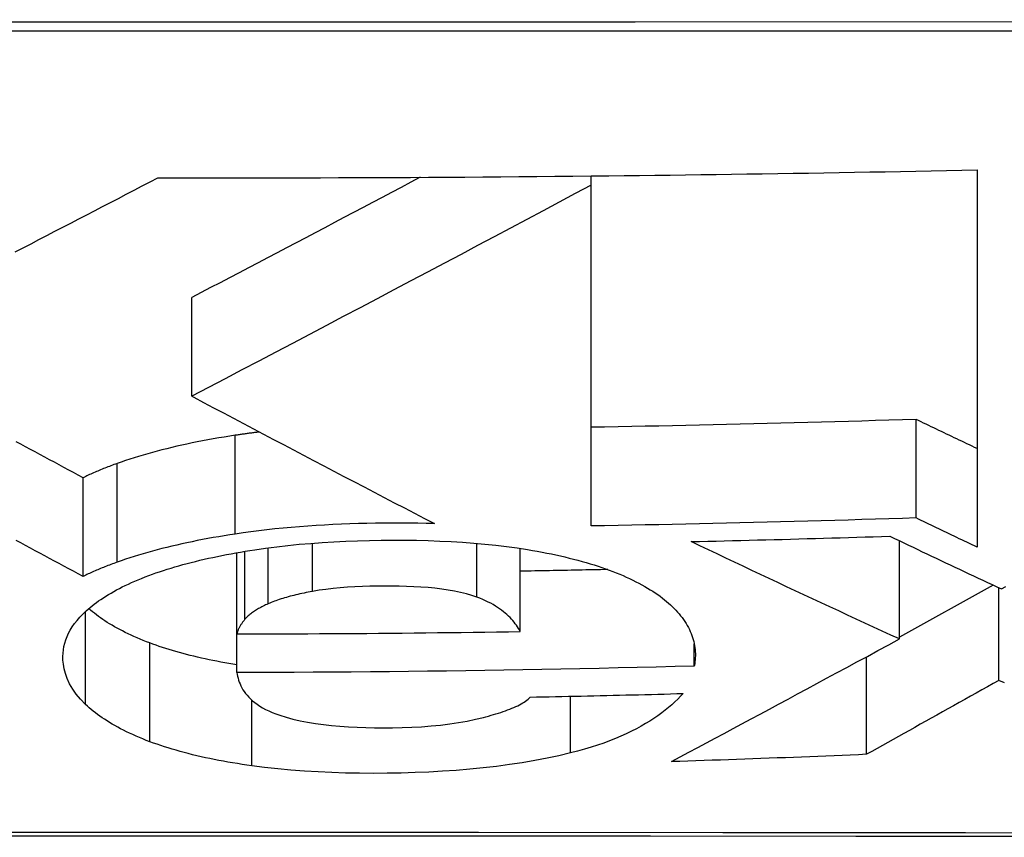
# Model space of a CAD drawing. Header units: inches. Extents: x 25 to 686, y 75 to 315.
# Tile 20 of 256: x 89.8893 to 89.9725, y 74.8748 to 74.9439. Entities that reach past the tile are written whole.
import ezdxf

# ---------------------------------------------------------------- set-up
doc = ezdxf.new("R2010")
doc.units = ezdxf.units.IN
doc.header["$MEASUREMENT"] = 0
doc.layers.add('Visible Edges(ANSI)', color=7, linetype='Continuous', lineweight=25)
doc.layers.add('Visible Tangent Edges(ANSI)', color=7, linetype='Continuous', lineweight=25)

msp = doc.modelspace()

# ---------------------------------------------------------------- linework, layer by layer
at = {"layer": 'Visible Edges(ANSI)'}
for p, q in [((89.937553, 74.930658), (89.938242, 74.930665)), ((89.937553, 74.929878), (89.937553, 74.930658)), ((89.938242, 74.930665), (89.939045, 74.930674)), ((89.97017, 74.931172), (89.97017, 74.899293)), ((89.937553, 74.901081), (89.937553, 74.929878)), ((89.903833, 74.912045), (89.903833, 74.920388)), ((89.903833, 74.912045), (89.90399, 74.911962)), ((89.965005, 74.901759), (89.965005, 74.91009)), ((89.894648, 74.896817), (89.894648, 74.905159)), ((89.96362, 74.891533), (89.96362, 74.899822)), ((89.907647, 74.891967), (89.907647, 74.898826)), ((89.931571, 74.892166), (89.931571, 74.899191)), ((89.97152, 74.896089), (89.96362, 74.891677)), ((89.972009, 74.888039), (89.972009, 74.895861)), ((89.907647, 74.888705), (89.907647, 74.891967)), ((89.946277, 74.889249), (89.946277, 74.891125)), ((89.960824, 74.881788), (89.960824, 74.890027))]:
    msp.add_line(p, q, dxfattribs=at)
at = {"layer": 'Visible Edges(ANSI)', "flags": 128}
for points in [[(89.888908, 74.924241), (89.88958, 74.924588), (89.890251, 74.924936), (89.890923, 74.925283), (89.891595, 74.925631), (89.892266, 74.925979), (89.892938, 74.926327), (89.893609, 74.926676), (89.89428, 74.927024), (89.894951, 74.927372), (89.895622, 74.927721), (89.896292, 74.928069), (89.896962, 74.928418), (89.897631, 74.928766), (89.8983, 74.929114), (89.898969, 74.929463), (89.899637, 74.929811), (89.900304, 74.930159), (89.90097, 74.930507)], [(89.90097, 74.930507), (89.902495, 74.930504), (89.904019, 74.930502), (89.905544, 74.930501), (89.907069, 74.9305), (89.908593, 74.9305), (89.910118, 74.930502), (89.911642, 74.930503), (89.913166, 74.930506), (89.91469, 74.93051), (89.916214, 74.930514), (89.917739, 74.930519), (89.919263, 74.930525), (89.920787, 74.930532), (89.922311, 74.930539), (89.923836, 74.930548), (89.92536, 74.930557), (89.926885, 74.930567), (89.92841, 74.930577), (89.929934, 74.930589), (89.931458, 74.930601), (89.932982, 74.930614), (89.934506, 74.930628), (89.936029, 74.930643), (89.937553, 74.930658)], [(89.923119, 74.930544), (89.922318, 74.930119), (89.921515, 74.929694), (89.920711, 74.929269), (89.919907, 74.928843), (89.919101, 74.928417), (89.918295, 74.927991), (89.917488, 74.927565), (89.916681, 74.927138), (89.915874, 74.926712), (89.915067, 74.926287), (89.91426, 74.925861), (89.913453, 74.925436), (89.912646, 74.925011), (89.91184, 74.924587), (89.911034, 74.924163), (89.910229, 74.92374), (89.909425, 74.923317), (89.908622, 74.922896), (89.90782, 74.922475), (89.907019, 74.922055), (89.90622, 74.921637), (89.905423, 74.921219), (89.904627, 74.920803), (89.903833, 74.920388)], [(89.939045, 74.930674), (89.940343, 74.930688), (89.941641, 74.930703), (89.942938, 74.930718), (89.944236, 74.930734), (89.945534, 74.930751), (89.946831, 74.930768), (89.948129, 74.930786), (89.949427, 74.930804), (89.950724, 74.930823), (89.952022, 74.930842), (89.953319, 74.930862), (89.954616, 74.930883), (89.955912, 74.930904), (89.957209, 74.930925), (89.958505, 74.930947), (89.959802, 74.93097), (89.961098, 74.930993), (89.962394, 74.931017), (89.96369, 74.931042), (89.964986, 74.931067), (89.966282, 74.931092), (89.967578, 74.931118), (89.968874, 74.931145), (89.97017, 74.931172)], [(89.937553, 74.929878), (89.936215, 74.929164), (89.934866, 74.928445), (89.933506, 74.927721), (89.932136, 74.926991), (89.930757, 74.926257), (89.929369, 74.925519), (89.927974, 74.924778), (89.926572, 74.924033), (89.925163, 74.923286), (89.92375, 74.922536), (89.922332, 74.921785), (89.92091, 74.921032), (89.919485, 74.920278), (89.918058, 74.919523), (89.916629, 74.918769), (89.9152, 74.918014), (89.91377, 74.917261), (89.912342, 74.916509), (89.910915, 74.915758), (89.909491, 74.91501), (89.90807, 74.914264), (89.906652, 74.913521), (89.90524, 74.912781), (89.903833, 74.912045)], [(89.90399, 74.911962), (89.904826, 74.911519), (89.905664, 74.911075), (89.906504, 74.91063), (89.907346, 74.910185), (89.908189, 74.909739), (89.909034, 74.909293), (89.909879, 74.908847), (89.910726, 74.9084), (89.911574, 74.907953), (89.912423, 74.907507), (89.913273, 74.90706), (89.914123, 74.906613), (89.914974, 74.906166), (89.915825, 74.90572), (89.916677, 74.905274), (89.917528, 74.904828), (89.91838, 74.904383), (89.919231, 74.903938), (89.920083, 74.903494), (89.920933, 74.903051), (89.921784, 74.902608), (89.922634, 74.902166), (89.923483, 74.901726), (89.924331, 74.901286)], [(89.965005, 74.91009), (89.963863, 74.910054), (89.96272, 74.910019), (89.961578, 74.909984), (89.960435, 74.90995), (89.959292, 74.909917), (89.95815, 74.909885), (89.957007, 74.909853), (89.955864, 74.909822), (89.954721, 74.909791), (89.953578, 74.909762), (89.952434, 74.909733), (89.951291, 74.909704), (89.950147, 74.909677), (89.949003, 74.90965), (89.947859, 74.909624), (89.946714, 74.909598), (89.945569, 74.909574), (89.944424, 74.909549), (89.943279, 74.909526), (89.942134, 74.909503), (89.940988, 74.909481), (89.939843, 74.90946), (89.938698, 74.90944), (89.937553, 74.90942)], [(89.97017, 74.907621), (89.969954, 74.907723), (89.969739, 74.907825), (89.969524, 74.907928), (89.969308, 74.90803), (89.969093, 74.908133), (89.968878, 74.908235), (89.968662, 74.908338), (89.968447, 74.90844), (89.968232, 74.908543), (89.968017, 74.908646), (89.967801, 74.908749), (89.967586, 74.908851), (89.967371, 74.908954), (89.967156, 74.909057), (89.966941, 74.90916), (89.966726, 74.909263), (89.96651, 74.909366), (89.966295, 74.90947), (89.96608, 74.909573), (89.965865, 74.909676), (89.96565, 74.909779), (89.965435, 74.909883), (89.96522, 74.909986), (89.965005, 74.91009)], [(89.909549, 74.909021), (89.909463, 74.90901), (89.909377, 74.909), (89.90929, 74.908989), (89.909204, 74.908978), (89.909119, 74.908967), (89.909033, 74.908956), (89.908947, 74.908945), (89.908861, 74.908934), (89.908776, 74.908922), (89.90869, 74.908911), (89.908605, 74.908899), (89.90852, 74.908888), (89.908434, 74.908876), (89.908349, 74.908864), (89.908264, 74.908853), (89.90818, 74.908841), (89.908095, 74.908828), (89.90801, 74.908816), (89.907926, 74.908804), (89.907841, 74.908792), (89.907757, 74.908779), (89.907673, 74.908767), (89.907589, 74.908754), (89.907505, 74.908742)], [(89.894648, 74.905159), (89.894243, 74.905376), (89.893839, 74.905593), (89.893434, 74.90581), (89.893029, 74.906027), (89.892625, 74.906245), (89.89222, 74.906462), (89.891815, 74.90668), (89.89141, 74.906897), (89.891005, 74.907115), (89.890601, 74.907333), (89.890196, 74.90755), (89.889792, 74.907768), (89.889387, 74.907986), (89.888983, 74.908203)], [(89.907505, 74.908742), (89.907034, 74.908669), (89.906567, 74.908594), (89.906105, 74.908517), (89.905646, 74.908437), (89.905192, 74.908355), (89.904742, 74.908271), (89.904297, 74.908184), (89.903856, 74.908095), (89.90342, 74.908003), (89.902988, 74.907909), (89.902562, 74.907813), (89.90214, 74.907715), (89.901722, 74.907614), (89.90131, 74.90751), (89.900903, 74.907405), (89.900503, 74.907297), (89.900108, 74.907187), (89.899719, 74.907075), (89.899337, 74.906961), (89.89896, 74.906845), (89.898589, 74.906727), (89.898225, 74.906606), (89.897866, 74.906484), (89.897514, 74.90636)], [(89.897514, 74.90636), (89.897383, 74.906312), (89.897253, 74.906265), (89.897124, 74.906217), (89.896997, 74.90617), (89.89687, 74.906121), (89.896744, 74.906073), (89.896619, 74.906024), (89.896496, 74.905975), (89.896373, 74.905926), (89.896251, 74.905877), (89.89613, 74.905827), (89.89601, 74.905777), (89.895892, 74.905727), (89.895774, 74.905677), (89.895657, 74.905626), (89.895541, 74.905575), (89.895426, 74.905524), (89.895312, 74.905473), (89.895199, 74.905421), (89.895087, 74.905369), (89.894976, 74.905317), (89.894866, 74.905265), (89.894756, 74.905212), (89.894648, 74.905159)], [(89.924331, 74.901286), (89.923622, 74.901305), (89.922912, 74.901318), (89.922201, 74.901328), (89.921489, 74.901332), (89.920776, 74.901332), (89.920062, 74.901327), (89.919342, 74.901319), (89.918623, 74.901305), (89.917904, 74.901287), (89.917187, 74.901263), (89.916471, 74.901235), (89.915757, 74.901202), (89.915046, 74.901164), (89.914337, 74.901121), (89.91363, 74.901073), (89.912929, 74.901019), (89.912232, 74.90096), (89.91154, 74.900896), (89.910853, 74.900827), (89.910172, 74.900752), (89.909496, 74.900672), (89.908826, 74.900587), (89.908163, 74.900496), (89.907505, 74.900399)], [(89.965005, 74.901759), (89.963862, 74.901723), (89.962718, 74.901687), (89.961574, 74.901652), (89.96043, 74.901618), (89.959286, 74.901584), (89.958142, 74.901551), (89.956998, 74.901519), (89.955855, 74.901488), (89.954711, 74.901457), (89.953567, 74.901427), (89.952423, 74.901397), (89.95128, 74.901369), (89.950136, 74.901341), (89.948993, 74.901314), (89.947849, 74.901287), (89.946705, 74.901261), (89.945562, 74.901236), (89.944418, 74.901212), (89.943274, 74.901188), (89.94213, 74.901165), (89.940986, 74.901143), (89.939842, 74.901122), (89.938697, 74.901101), (89.937553, 74.901081)], [(89.97017, 74.899293), (89.969954, 74.899395), (89.969739, 74.899497), (89.969524, 74.8996), (89.969308, 74.899702), (89.969093, 74.899804), (89.968878, 74.899907), (89.968662, 74.900009), (89.968447, 74.900112), (89.968232, 74.900214), (89.968017, 74.900317), (89.967801, 74.900419), (89.967586, 74.900522), (89.967371, 74.900625), (89.967156, 74.900728), (89.966941, 74.900831), (89.966726, 74.900934), (89.96651, 74.901037), (89.966295, 74.90114), (89.96608, 74.901243), (89.965865, 74.901346), (89.96565, 74.901449), (89.965435, 74.901552), (89.96522, 74.901656), (89.965005, 74.901759)], [(89.894648, 74.896817), (89.894243, 74.897034), (89.893839, 74.897251), (89.893434, 74.897469), (89.893029, 74.897686), (89.892625, 74.897903), (89.89222, 74.898121), (89.891815, 74.898338), (89.89141, 74.898556), (89.891005, 74.898774), (89.890601, 74.898991), (89.890196, 74.899209), (89.889792, 74.899427), (89.889387, 74.899644), (89.888983, 74.899862)], [(89.907505, 74.900399), (89.907034, 74.900327), (89.906567, 74.900252), (89.906105, 74.900174), (89.905646, 74.900095), (89.905192, 74.900013), (89.904742, 74.899928), (89.904297, 74.899842), (89.903856, 74.899752), (89.90342, 74.899661), (89.902988, 74.899567), (89.902562, 74.899471), (89.90214, 74.899372), (89.901722, 74.899271), (89.90131, 74.899168), (89.900903, 74.899062), (89.900503, 74.898955), (89.900108, 74.898845), (89.899719, 74.898733), (89.899337, 74.898619), (89.89896, 74.898503), (89.898589, 74.898385), (89.898225, 74.898264), (89.897866, 74.898142), (89.897514, 74.898018)], [(89.909149, 74.899073), (89.910068, 74.899205), (89.911002, 74.899326), (89.911951, 74.899435), (89.912911, 74.899531), (89.91388, 74.899614), (89.914856, 74.899686), (89.91584, 74.899746), (89.916831, 74.899795), (89.917828, 74.899833), (89.918829, 74.89986), (89.919832, 74.899877), (89.920829, 74.899884), (89.921818, 74.899882), (89.922805, 74.899869), (89.92379, 74.899847), (89.92477, 74.899812), (89.925743, 74.899767), (89.926705, 74.899709), (89.927655, 74.899639), (89.928591, 74.899557), (89.929514, 74.899461), (89.930423, 74.899352), (89.931315, 74.899229), (89.932192, 74.899091)], [(89.946014, 74.899763), (89.946713, 74.899779), (89.947413, 74.899795), (89.948112, 74.899811), (89.948812, 74.899828), (89.949512, 74.899845), (89.950211, 74.899862), (89.950911, 74.89988), (89.95161, 74.899898), (89.952309, 74.899916), (89.953009, 74.899934), (89.953708, 74.899952), (89.954407, 74.899971), (89.955106, 74.89999), (89.955805, 74.90001), (89.956504, 74.900029), (89.957203, 74.900049), (89.957901, 74.90007), (89.9586, 74.90009), (89.959299, 74.900111), (89.959997, 74.900132), (89.960696, 74.900153), (89.961395, 74.900175), (89.962093, 74.900196), (89.962792, 74.900218)], [(89.96362, 74.891533), (89.962885, 74.891869), (89.96215, 74.892205), (89.961415, 74.892542), (89.96068, 74.89288), (89.959944, 74.893218), (89.959209, 74.893558), (89.958473, 74.893898), (89.957738, 74.894239), (89.957003, 74.89458), (89.956268, 74.894922), (89.955533, 74.895265), (89.954798, 74.895608), (89.954063, 74.895952), (89.953329, 74.896297), (89.952595, 74.896642), (89.951862, 74.896987), (89.951129, 74.897333), (89.950396, 74.897679), (89.949664, 74.898026), (89.948933, 74.898373), (89.948202, 74.89872), (89.947472, 74.899067), (89.946742, 74.899415), (89.946014, 74.899763)], [(89.962792, 74.900218), (89.963184, 74.900031), (89.963575, 74.899843), (89.963967, 74.899656), (89.96436, 74.899469), (89.964752, 74.899282), (89.965144, 74.899095), (89.965537, 74.898909), (89.965929, 74.898722), (89.966322, 74.898536), (89.966714, 74.89835), (89.967107, 74.898164), (89.9675, 74.897978), (89.967893, 74.897792), (89.968286, 74.897607), (89.968678, 74.897422), (89.969071, 74.897237), (89.969464, 74.897052), (89.969857, 74.896867), (89.970251, 74.896683), (89.970644, 74.896499), (89.971037, 74.896315), (89.97143, 74.896131), (89.971823, 74.895948), (89.972216, 74.895764)], [(89.900501, 74.897002), (89.900806, 74.89711), (89.901116, 74.897216), (89.901432, 74.897321), (89.901752, 74.897424), (89.902078, 74.897525), (89.902409, 74.897624), (89.902746, 74.897721), (89.903087, 74.897817), (89.903434, 74.89791), (89.903787, 74.898002), (89.904144, 74.898092), (89.904505, 74.89818), (89.904871, 74.898265), (89.90524, 74.898349), (89.905614, 74.89843), (89.905991, 74.89851), (89.906373, 74.898587), (89.906758, 74.898662), (89.907147, 74.898736), (89.90754, 74.898807), (89.907937, 74.898876), (89.908337, 74.898944), (89.908741, 74.899009), (89.909149, 74.899073)], [(89.932192, 74.899091), (89.932604, 74.899021), (89.933011, 74.898948), (89.933413, 74.898873), (89.93381, 74.898796), (89.934202, 74.898717), (89.934588, 74.898635), (89.93497, 74.89855), (89.935345, 74.898464), (89.935716, 74.898375), (89.936081, 74.898283), (89.936441, 74.898189), (89.936795, 74.898093), (89.937143, 74.897994), (89.937486, 74.897893), (89.937822, 74.897789), (89.93815, 74.897683), (89.938472, 74.897576), (89.938787, 74.897466), (89.939094, 74.897355), (89.939395, 74.897241), (89.939689, 74.897125), (89.939976, 74.897008), (89.940256, 74.896888), (89.940529, 74.896767)], [(89.897514, 74.898018), (89.897383, 74.89797), (89.897253, 74.897923), (89.897124, 74.897875), (89.896997, 74.897828), (89.89687, 74.897779), (89.896744, 74.897731), (89.896619, 74.897682), (89.896496, 74.897633), (89.896373, 74.897584), (89.896251, 74.897535), (89.89613, 74.897485), (89.89601, 74.897435), (89.895892, 74.897385), (89.895774, 74.897335), (89.895657, 74.897284), (89.895541, 74.897233), (89.895426, 74.897182), (89.895312, 74.897131), (89.895199, 74.897079), (89.895087, 74.897027), (89.894976, 74.896975), (89.894866, 74.896923), (89.894756, 74.89687), (89.894648, 74.896817)], [(89.938963, 74.897403), (89.938655, 74.897396), (89.938347, 74.897389), (89.93804, 74.897383), (89.937732, 74.897376), (89.937424, 74.897369), (89.937116, 74.897363), (89.936808, 74.897356), (89.9365, 74.89735), (89.936192, 74.897344), (89.935884, 74.897337), (89.935576, 74.897331), (89.935268, 74.897325), (89.93496, 74.897319), (89.934652, 74.897313), (89.934344, 74.897307), (89.934036, 74.897301), (89.933728, 74.897295), (89.93342, 74.89729), (89.933112, 74.897284), (89.932803, 74.897278), (89.932495, 74.897273), (89.932187, 74.897267), (89.931879, 74.897262), (89.931571, 74.897256)], [(89.894908, 74.893902), (89.895069, 74.894046), (89.895235, 74.894188), (89.895408, 74.894329), (89.895586, 74.894469), (89.895771, 74.894608), (89.895961, 74.894745), (89.896158, 74.894881), (89.896361, 74.895017), (89.896571, 74.89515), (89.896786, 74.895283), (89.897008, 74.895414), (89.897237, 74.895544), (89.897472, 74.895673), (89.897713, 74.895801), (89.897962, 74.895927), (89.898216, 74.896052), (89.898478, 74.896176), (89.898746, 74.896298), (89.899021, 74.896419), (89.899303, 74.896538), (89.899592, 74.896656), (89.899888, 74.896773), (89.900191, 74.896888), (89.900501, 74.897002)], [(89.940529, 74.896767), (89.940808, 74.896638), (89.941079, 74.896507), (89.941342, 74.896376), (89.941598, 74.896243), (89.941847, 74.896109), (89.942088, 74.895974), (89.942322, 74.895837), (89.942549, 74.8957), (89.942768, 74.895561), (89.942981, 74.895421), (89.943186, 74.89528), (89.943384, 74.895138), (89.943576, 74.894995), (89.94376, 74.89485), (89.943938, 74.894705), (89.944109, 74.894558), (89.944273, 74.894411), (89.944431, 74.894262), (89.944582, 74.894112), (89.944727, 74.893961), (89.944865, 74.89381), (89.944997, 74.893657), (89.945122, 74.893503), (89.945241, 74.893349)], [(89.914016, 74.895552), (89.913837, 74.895518), (89.913659, 74.895484), (89.913483, 74.895449), (89.913308, 74.895413), (89.913135, 74.895376), (89.912964, 74.895339), (89.912795, 74.8953), (89.912628, 74.895261), (89.912463, 74.895221), (89.9123, 74.895179), (89.912139, 74.895137), (89.91198, 74.895094), (89.911823, 74.89505), (89.911669, 74.895005), (89.911518, 74.894959), (89.911369, 74.894913), (89.911224, 74.894865), (89.911081, 74.894817), (89.910941, 74.894767), (89.910804, 74.894717), (89.910671, 74.894666), (89.91054, 74.894614), (89.910412, 74.894561), (89.910288, 74.894507)], [(89.927893, 74.895074), (89.927473, 74.895218), (89.92702, 74.895349), (89.926535, 74.895469), (89.926024, 74.895575), (89.925492, 74.895668), (89.92494, 74.895748), (89.924372, 74.895816), (89.923787, 74.895872), (89.92319, 74.895918), (89.922585, 74.895953), (89.921974, 74.895978), (89.921359, 74.895995), (89.920743, 74.896004), (89.920127, 74.896005), (89.919499, 74.896), (89.918868, 74.895987), (89.918238, 74.895967), (89.91761, 74.895939), (89.916987, 74.895902), (89.916369, 74.895855), (89.91576, 74.895797), (89.915164, 74.895728), (89.914581, 74.895646), (89.914016, 74.895552)], [(89.972216, 74.895764), (89.972591, 74.895971)], [(89.931571, 74.892166), (89.931499, 74.892296), (89.931421, 74.892427), (89.931337, 74.892558), (89.931248, 74.892689), (89.931153, 74.89282), (89.931052, 74.892951), (89.930945, 74.893081), (89.930831, 74.89321), (89.93071, 74.893339), (89.930583, 74.893466), (89.930448, 74.893593), (89.930305, 74.893718), (89.930156, 74.893841), (89.929998, 74.893963), (89.929832, 74.894083), (89.929658, 74.894201), (89.929474, 74.894318), (89.92928, 74.894433), (89.929076, 74.894547), (89.928861, 74.894657), (89.928636, 74.894766), (89.9284, 74.894872), (89.928153, 74.894975), (89.927893, 74.895074)], [(89.894857, 74.88601), (89.894439, 74.886437), (89.894077, 74.886868), (89.893768, 74.887303), (89.89351, 74.887742), (89.893304, 74.888184), (89.89315, 74.888612), (89.893044, 74.889018), (89.89298, 74.889397), (89.892948, 74.889744), (89.892941, 74.890056), (89.892953, 74.890339), (89.892983, 74.890621), (89.893032, 74.890902), (89.8931, 74.891181), (89.893188, 74.891459), (89.893295, 74.891737), (89.893422, 74.892012), (89.89357, 74.892287), (89.893739, 74.89256), (89.893929, 74.892832), (89.89414, 74.893102), (89.894374, 74.89337), (89.89463, 74.893637), (89.894908, 74.893902)], [(89.900293, 74.891195), (89.900012, 74.891303), (89.899736, 74.891412), (89.899467, 74.891522), (89.899204, 74.891634), (89.898946, 74.891746), (89.898695, 74.89186), (89.898449, 74.891976), (89.89821, 74.892092), (89.897976, 74.89221), (89.897748, 74.892328), (89.897525, 74.892448), (89.897309, 74.892569), (89.897098, 74.892691), (89.896892, 74.892814), (89.896692, 74.892938), (89.896497, 74.893063), (89.896308, 74.89319), (89.896124, 74.893317), (89.895946, 74.893445), (89.895772, 74.893574), (89.895604, 74.893704), (89.895441, 74.893835), (89.895283, 74.893967), (89.895131, 74.894099)], [(89.910288, 74.894507), (89.910177, 74.894457), (89.910068, 74.894407), (89.909962, 74.894357), (89.909858, 74.894306), (89.909757, 74.894254), (89.909658, 74.894202), (89.909561, 74.89415), (89.909467, 74.894098), (89.909375, 74.894045), (89.909286, 74.893991), (89.909199, 74.893938), (89.909115, 74.893883), (89.909034, 74.893829), (89.908955, 74.893774), (89.908879, 74.893718), (89.908806, 74.893662), (89.908735, 74.893606), (89.908667, 74.893549), (89.908602, 74.893492), (89.90854, 74.893434), (89.908481, 74.893376), (89.908424, 74.893318), (89.908371, 74.893259), (89.90832, 74.8932)], [(89.90832, 74.8932), (89.908279, 74.89315), (89.90824, 74.8931), (89.9082, 74.89305), (89.908162, 74.893), (89.908124, 74.892949), (89.908088, 74.892898), (89.908052, 74.892847), (89.908017, 74.892796), (89.907983, 74.892744), (89.907951, 74.892693), (89.90792, 74.892641), (89.907889, 74.892589), (89.907861, 74.892537), (89.907833, 74.892485), (89.907807, 74.892433), (89.907783, 74.892381), (89.90776, 74.892329), (89.907738, 74.892277), (89.907719, 74.892225), (89.9077, 74.892173), (89.907684, 74.892121), (89.90767, 74.89207), (89.907657, 74.892018), (89.907647, 74.891967)], [(89.945241, 74.893349), (89.945362, 74.893182), (89.945476, 74.893015), (89.945583, 74.892847), (89.945682, 74.892679), (89.945775, 74.892511), (89.945861, 74.892342), (89.94594, 74.892173), (89.946012, 74.892004), (89.946077, 74.891834), (89.946135, 74.891664), (89.946187, 74.891493), (89.946232, 74.891323), (89.946271, 74.891152), (89.946303, 74.89098), (89.946329, 74.890808), (89.946348, 74.890636), (89.946361, 74.890464), (89.946367, 74.890291), (89.946368, 74.890119), (89.946362, 74.889945), (89.94635, 74.889772), (89.946331, 74.889598), (89.946307, 74.889424), (89.946277, 74.889249)], [(89.907647, 74.891967), (89.908644, 74.891968), (89.909641, 74.891969), (89.910638, 74.891971), (89.911635, 74.891973), (89.912632, 74.891977), (89.913629, 74.891981), (89.914626, 74.891985), (89.915623, 74.89199), (89.91662, 74.891996), (89.917616, 74.892003), (89.918613, 74.89201), (89.919609, 74.892018), (89.920606, 74.892027), (89.921603, 74.892036), (89.9226, 74.892046), (89.923596, 74.892057), (89.924593, 74.892068), (89.92559, 74.89208), (89.926588, 74.892093), (89.927585, 74.892106), (89.928581, 74.89212), (89.929578, 74.892135), (89.930575, 74.89215), (89.931571, 74.892166)], [(89.944357, 74.881168), (89.945091, 74.881562), (89.945826, 74.881957), (89.946564, 74.882353), (89.947304, 74.882751), (89.948048, 74.88315), (89.948795, 74.883552), (89.949548, 74.883956), (89.950305, 74.884364), (89.951068, 74.884774), (89.951838, 74.885188), (89.952615, 74.885606), (89.953399, 74.886028), (89.954191, 74.886454), (89.954992, 74.886886), (89.955803, 74.887322), (89.956623, 74.887764), (89.957454, 74.888212), (89.958297, 74.888665), (89.959151, 74.889125), (89.960017, 74.889592), (89.960897, 74.890066), (89.96179, 74.890548), (89.962698, 74.891036), (89.96362, 74.891533)], [(89.907647, 74.889349), (89.907301, 74.889405), (89.906958, 74.889464), (89.906618, 74.889524), (89.906281, 74.889585), (89.905948, 74.889649), (89.905617, 74.889714), (89.905289, 74.889782), (89.904965, 74.889851), (89.904643, 74.889922), (89.904325, 74.889995), (89.904011, 74.89007), (89.903699, 74.890146), (89.903391, 74.890225), (89.903088, 74.890305), (89.902789, 74.890387), (89.902494, 74.89047), (89.902203, 74.890555), (89.901917, 74.890642), (89.901636, 74.89073), (89.901359, 74.89082), (89.901086, 74.890911), (89.900817, 74.891004), (89.900553, 74.891099), (89.900293, 74.891195)], [(89.946277, 74.889249), (89.944668, 74.889206), (89.943059, 74.889164), (89.94145, 74.889124), (89.93984, 74.889085), (89.93823, 74.889049), (89.93662, 74.889014), (89.935011, 74.888981), (89.933401, 74.88895), (89.931792, 74.888921), (89.930183, 74.888893), (89.928574, 74.888868), (89.926965, 74.888844), (89.925356, 74.888822), (89.923747, 74.888802), (89.922137, 74.888784), (89.920527, 74.888768), (89.918917, 74.888753), (89.917306, 74.888741), (89.915696, 74.88873), (89.914086, 74.888721), (89.912476, 74.888714), (89.910867, 74.888709), (89.909257, 74.888706), (89.907647, 74.888705)], [(89.907647, 74.888705), (89.90767, 74.888543), (89.907701, 74.88838), (89.907739, 74.888217), (89.907785, 74.888055), (89.90784, 74.887892), (89.907903, 74.88773), (89.907976, 74.887568), (89.908058, 74.887408), (89.908151, 74.887249), (89.908254, 74.88709), (89.90837, 74.886932), (89.908498, 74.886774), (89.90864, 74.886618), (89.908796, 74.886463), (89.908967, 74.88631), (89.909153, 74.886159), (89.909355, 74.886012), (89.909573, 74.885867), (89.909809, 74.885725), (89.910063, 74.885588), (89.910336, 74.885455), (89.910628, 74.885327), (89.910939, 74.885204), (89.911271, 74.885086)], [(89.972009, 74.888039), (89.971523, 74.887768), (89.971039, 74.887497), (89.970557, 74.887228), (89.970076, 74.886959), (89.969598, 74.886692), (89.96912, 74.886425), (89.968645, 74.886159), (89.968171, 74.885895), (89.967699, 74.885631), (89.967228, 74.885368), (89.966759, 74.885106), (89.966292, 74.884845), (89.965827, 74.884585), (89.965363, 74.884326), (89.964901, 74.884067), (89.964441, 74.88381), (89.963983, 74.883554), (89.963526, 74.883299), (89.963071, 74.883045), (89.962618, 74.882791), (89.962167, 74.882539), (89.961717, 74.882288), (89.96127, 74.882038), (89.960824, 74.881788)], [(89.972473, 74.887823), (89.972009, 74.888039)], [(89.928464, 74.884911), (89.928679, 74.884967), (89.928893, 74.885025), (89.929106, 74.885084), (89.929316, 74.885145), (89.929523, 74.885207), (89.929727, 74.88527), (89.929928, 74.885334), (89.930125, 74.8854), (89.930318, 74.885467), (89.930506, 74.885535), (89.930688, 74.885605), (89.930865, 74.885675), (89.931036, 74.885747), (89.9312, 74.88582), (89.931358, 74.885895), (89.931508, 74.885971), (89.93165, 74.886048), (89.931785, 74.886126), (89.931911, 74.886206), (89.932028, 74.886286), (89.932136, 74.886369), (89.932234, 74.886452), (89.932322, 74.886537), (89.932399, 74.886623)], [(89.932399, 74.886623), (89.932939, 74.886633), (89.933479, 74.886643), (89.934019, 74.886654), (89.934559, 74.886665), (89.935099, 74.886676), (89.935639, 74.886688), (89.936178, 74.886699), (89.936718, 74.886711), (89.937257, 74.886723), (89.937797, 74.886735), (89.938336, 74.886748), (89.938876, 74.886761), (89.939415, 74.886773), (89.939954, 74.886787), (89.940494, 74.8868), (89.941033, 74.886813), (89.941572, 74.886827), (89.942111, 74.886841), (89.94265, 74.886855), (89.943189, 74.886869), (89.943728, 74.886884), (89.944267, 74.886899), (89.944806, 74.886914), (89.945345, 74.886929)], [(89.945345, 74.886929), (89.945124, 74.886692), (89.94489, 74.886455), (89.944643, 74.886218), (89.944383, 74.885983), (89.94411, 74.885748), (89.943822, 74.885514), (89.94352, 74.885282), (89.943203, 74.885053), (89.942871, 74.884825), (89.942523, 74.8846), (89.942158, 74.884378), (89.941777, 74.884159), (89.94138, 74.883943), (89.940965, 74.883732), (89.940532, 74.883524), (89.94008, 74.883321), (89.939612, 74.883123), (89.939125, 74.88293), (89.938621, 74.882743), (89.938098, 74.882562), (89.937556, 74.882387), (89.936996, 74.882219), (89.936416, 74.882058), (89.935816, 74.881903)], [(89.900293, 74.882853), (89.89999, 74.882969), (89.899694, 74.883087), (89.899404, 74.883206), (89.899122, 74.883327), (89.898847, 74.883449), (89.898579, 74.883573), (89.898317, 74.883698), (89.898062, 74.883824), (89.897814, 74.883951), (89.897573, 74.88408), (89.897338, 74.884211), (89.89711, 74.884342), (89.896888, 74.884475), (89.896673, 74.884609), (89.896463, 74.884744), (89.896261, 74.88488), (89.896064, 74.885018), (89.895874, 74.885156), (89.895689, 74.885296), (89.895511, 74.885437), (89.895339, 74.885578), (89.895172, 74.885721), (89.895011, 74.885865), (89.894857, 74.88601)], [(89.911271, 74.885086), (89.911807, 74.884919), (89.912378, 74.884766), (89.912982, 74.884628), (89.913617, 74.884504), (89.914273, 74.884397), (89.914948, 74.884305), (89.915641, 74.884227), (89.916348, 74.884163), (89.917067, 74.884113), (89.917797, 74.884074), (89.918534, 74.884047), (89.919273, 74.884031), (89.920015, 74.884025), (89.920783, 74.884028), (89.921609, 74.884044), (89.922428, 74.884075), (89.923242, 74.884121), (89.924046, 74.884183), (89.924839, 74.884262), (89.925614, 74.884359), (89.926365, 74.884472), (89.92709, 74.884602), (89.927789, 74.884748), (89.928464, 74.884911)], [(89.90889, 74.880822), (89.908482, 74.880879), (89.908077, 74.880939), (89.907677, 74.881002), (89.90728, 74.881066), (89.906888, 74.881133), (89.906499, 74.881203), (89.906114, 74.881275), (89.905733, 74.881349), (89.905356, 74.881425), (89.904983, 74.881504), (89.904615, 74.881586), (89.904251, 74.88167), (89.903891, 74.881756), (89.903535, 74.881845), (89.903185, 74.881937), (89.902841, 74.88203), (89.902502, 74.882125), (89.902169, 74.882223), (89.901842, 74.882323), (89.901521, 74.882425), (89.901206, 74.882529), (89.900896, 74.882635), (89.900592, 74.882743), (89.900293, 74.882853)], [(89.935816, 74.881903), (89.934838, 74.881673), (89.933834, 74.881459), (89.932802, 74.881262), (89.931745, 74.881081), (89.930662, 74.880918), (89.929557, 74.880771), (89.928439, 74.880642), (89.927309, 74.88053), (89.926167, 74.880434), (89.925015, 74.880355), (89.923855, 74.880291), (89.922688, 74.880242), (89.921517, 74.880208), (89.920342, 74.880187), (89.919164, 74.88018), (89.917991, 74.880187), (89.916819, 74.880209), (89.915653, 74.880246), (89.914493, 74.8803), (89.913345, 74.880369), (89.912209, 74.880456), (89.911087, 74.88056), (89.909981, 74.880682), (89.90889, 74.880822)], [(89.960824, 74.881788), (89.960139, 74.881758), (89.959453, 74.881729), (89.958768, 74.881699), (89.958082, 74.881671), (89.957397, 74.881642), (89.956711, 74.881614), (89.956025, 74.881586), (89.955339, 74.881558), (89.954654, 74.881531), (89.953968, 74.881504), (89.953282, 74.881478), (89.952595, 74.881452), (89.951909, 74.881426), (89.951223, 74.881401), (89.950537, 74.881376), (89.94985, 74.881351), (89.949163, 74.881327), (89.948477, 74.881303), (89.94779, 74.88128), (89.947103, 74.881257), (89.946416, 74.881234), (89.94573, 74.881212), (89.945043, 74.88119), (89.944357, 74.881168)], [(89.724567, 74.874775), (89.739756, 74.874792), (89.75539, 74.874809), (89.771413, 74.874824), (89.787767, 74.874839), (89.804392, 74.874853), (89.821225, 74.874865), (89.838207, 74.874876), (89.855342, 74.874884), (89.872662, 74.874891), (89.890111, 74.874894), (89.907625, 74.874896), (89.925138, 74.874894), (89.942588, 74.87489), (89.95991, 74.874884), (89.977047, 74.874876), (89.994017, 74.874865), (90.010836, 74.874853), (90.02745, 74.874839), (90.043794, 74.874824), (90.059807, 74.874808), (90.07543, 74.874792), (90.090609, 74.874775)]]:
    msp.add_lwpolyline(points, dxfattribs=at)
at = {"layer": 'Visible Tangent Edges(ANSI)'}
for p, q in [((89.907505, 74.900399), (89.907505, 74.908742)), ((89.897514, 74.898018), (89.897514, 74.90636)), ((89.914016, 74.895552), (89.914016, 74.899625)), ((89.927893, 74.895074), (89.927893, 74.89962)), ((89.90832, 74.8932), (89.90832, 74.898941)), ((89.910288, 74.894507), (89.910288, 74.899235)), ((89.894857, 74.88601), (89.894857, 74.893855)), ((89.900293, 74.882853), (89.900293, 74.891195)), ((89.90889, 74.880822), (89.90889, 74.886377)), ((89.935816, 74.881903), (89.935816, 74.886692))]:
    msp.add_line(p, q, dxfattribs=at)
at = {"layer": 'Visible Tangent Edges(ANSI)', "flags": 128}
for points in [[(90.316927, 74.943862), (90.283979, 74.943834), (90.250674, 74.94381), (90.217049, 74.943785), (90.183141, 74.943762), (90.14899, 74.94374), (90.114636, 74.94372), (90.08012, 74.943702), (90.045483, 74.943687), (90.010767, 74.943675), (89.976023, 74.943667), (89.941287, 74.943661), (89.90656, 74.94366), (89.871845, 74.943661), (89.837141, 74.943667), (89.80248, 74.943676), (89.767902, 74.943688), (89.733446, 74.943703), (89.699153, 74.94372)], [(89.699706, 74.942892), (89.7339, 74.942897), (89.76826, 74.942901), (89.802746, 74.942904), (89.837317, 74.942907), (89.871933, 74.942909), (89.906561, 74.942909), (89.941201, 74.942909), (89.97585, 74.942907), (90.010503, 74.942904), (90.045126, 74.942901), (90.079667, 74.942897), (90.114082, 74.942893), (90.148332, 74.942888), (90.182373, 74.942884), (90.216167, 74.94288), (90.249674, 74.942877), (90.28285, 74.942875), (90.315678, 74.942874)], [(90.136216, 74.874867), (90.120022, 74.8749), (90.103095, 74.874933), (90.085491, 74.874967), (90.067269, 74.875001), (90.048485, 74.875035), (90.029197, 74.875066), (90.009488, 74.875096), (89.989464, 74.875121), (89.969182, 74.875142), (89.948694, 74.875158), (89.928055, 74.875168), (89.907317, 74.875172), (89.886542, 74.875169), (89.865851, 74.875158), (89.845324, 74.875142), (89.825023, 74.875121), (89.80501, 74.875095), (89.785347, 74.875066), (89.766095, 74.875034), (89.747315, 74.875001), (89.729085, 74.874967), (89.711509, 74.874933)]]:
    msp.add_lwpolyline(points, dxfattribs=at)

doc.saveas('drawing.dxf')
